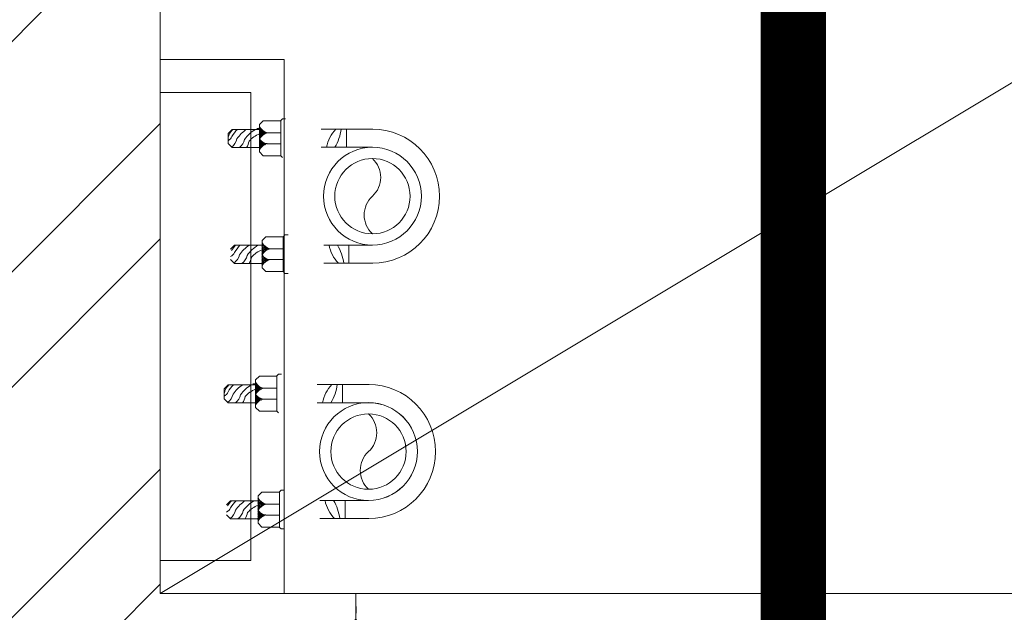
# Model space of a CAD drawing. Header units: inches. Extents: x 105152 to 158499, y 12149 to 30915.
# Tile 60 of 256: x 124161 to 124176, y 21575 to 21584. Entities that reach past the tile are written whole.
import ezdxf

# ---------------------------------------------------------------- set-up
doc = ezdxf.new("R2010")
doc.units = ezdxf.units.IN
doc.header["$MEASUREMENT"] = 0
doc.linetypes.add('HIDDEN', pattern=[0.375, 0.25, -0.125])
for name, color, linetype, lineweight in [('0-PIPE SUPPORT', 7, 'Continuous', 0), ('AR - PLAN', 251, 'Continuous', 5), ('CWS', 5, 'Continuous', 30), ('DRAINAGE ', 7, 'Continuous', 9), ('PD_BRICK WALL_115', 134, 'Continuous', 30), ('PD_ELEVATION_03', 80, 'Continuous', 25), ('PD_FIXTURE', 21, 'Continuous', 25), ('PD_HATCH', 45, 'Continuous', 9), ('PP-Domestic  Cold Water Supply', 5, 'Continuous', 25), ('PP-Soil Pipe', 1, 'Continuous', 25), ('RO PIPE ', 4, 'Continuous', 9)]:
    doc.layers.add(name, color=color, linetype=linetype, lineweight=lineweight)

# ---------------------------------------------------------------- blocks, each defined once
blk = doc.blocks.new('FIRST FLOOR PLAN 0')
at = {"layer": 'PD_HATCH', "lineweight": 5}
h = blk.add_hatch(dxfattribs=at)
h.set_pattern_fill('ANSI32', color=251, scale=10)
h.set_pattern_definition([(45, (26013.46920260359, 17879.3870099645), (-2.651650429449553, 2.651650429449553), []), (45, (26015.2369695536, 17879.3870099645), (-2.651650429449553, 2.651650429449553), [])])
h.paths.add_polyline_path([(-524.9997091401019, -8.999808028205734), (-530.9997091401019, -8.999808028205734), (-530.9997091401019, -44.99980802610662), (-524.9997091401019, -44.99980802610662)])
h.paths.add_polyline_path([(-524.9997091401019, -44.99980802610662), (-530.9997091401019, -44.99980802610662), (-530.9997091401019, -80.99980802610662), (-524.9997091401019, -80.99980802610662)])
h.paths.add_polyline_path([(-530.9997091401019, -80.99980802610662), (-530.9997091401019, -116.9998080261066), (-524.9997091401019, -116.9998080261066), (-524.9997091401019, -80.99980802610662)])
h.paths.add_polyline_path([(-524.9997091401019, -116.9998080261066), (-530.9997091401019, -116.9998080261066), (-530.9997091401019, -152.9998080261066), (-524.9997091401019, -152.9998080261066)])
h.paths.add_polyline_path([(-524.9997091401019, -152.9998080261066), (-530.9997091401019, -152.9998080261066), (-530.9997091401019, -188.9998080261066), (-524.9997091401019, -188.9998080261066)])
h.paths.add_polyline_path([(-524.9997091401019, -188.9998080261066), (-530.9997091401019, -188.9998080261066), (-530.9997091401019, -224.9998080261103), (-524.9997091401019, -224.9998080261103)])
h.paths.add_polyline_path([(-245.9997091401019, -8.99980802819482), (-254.9997091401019, -8.99980802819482), (-254.9997091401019, -98.49980802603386), (-259.4997091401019, -98.49980802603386), (-259.4997091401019, -102.9998080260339), (-254.9997091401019, -102.9998080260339), (-254.9997091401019, -112.9998080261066), (-245.9997091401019, -112.999808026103)])
h.paths.add_polyline_path([(-326.9997091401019, -8.999808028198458), (-331.4997091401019, -8.999808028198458), (-331.4997091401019, -98.49980802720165), (-335.9997091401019, -98.49980802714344), (-335.9997091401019, -102.9998080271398), (-301.4997091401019, -102.9998080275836), (-301.4997091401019, -98.49980802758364), (-326.9997091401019, -98.49980802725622)])
h.paths.add_polyline_path([(-331.4997091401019, -26.99980802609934), (-334.4997091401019, -26.99980802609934), (-334.4997091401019, -31.49980802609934), (-331.4997091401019, -31.49980802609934)], flags=17)
h.paths.add_polyline_path([(-358.4997091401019, -26.99980802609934), (-361.4997091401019, -26.99980802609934), (-361.4997091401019, -17.99980802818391), (-365.9997091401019, -17.99980802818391), (-365.9997091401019, -26.99980802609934), (-376.4997091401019, -26.99980802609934), (-376.4997091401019, -31.49980802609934), (-358.4997091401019, -31.49980802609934)])
h.paths.add_polyline_path([(-412.4997091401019, -8.999808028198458), (-416.9997091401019, -8.999808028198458), (-416.9997091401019, -24.99980802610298), (-416.9997091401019, -31.49980802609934), (-412.4997091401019, -31.49980802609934), (-412.4997091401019, -26.99980802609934)])
h.paths.add_polyline_path([(-121.4997091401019, -8.99980802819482), (-125.9997091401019, -8.99980802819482), (-125.9997091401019, -26.99980802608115), (-121.4997091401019, -26.99980802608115)])
at = {"layer": 'PD_BRICK WALL_115', "color": 251, "lineweight": 5}
for p, q in [((-361.4997091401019, -17.99980802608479), (-361.4997091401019, -26.99980802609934)), ((-361.4997091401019, -26.99980802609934), (-358.4997091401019, -26.99980802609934)), ((-358.4997091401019, -26.99980802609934), (-358.4997091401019, -31.49980802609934))]:
    blk.add_line(p, q, dxfattribs=at)
at = {"layer": 'PD_ELEVATION_03', "color": 251, "lineweight": 5, "ltscale": 12}
blk.add_line((-334.4997091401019, -26.99980802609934), (-358.4997091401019, -26.99980802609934), dxfattribs=at)
at = {"layer": 'PD_FIXTURE', "color": 251, "lineweight": 5, "ltscale": 12}
blk.add_line((-361.4997091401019, -26.99980802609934), (-331.4997091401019, -8.999808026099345), dxfattribs=at)
at = {"layer": 'PD_FIXTURE', "color": 251, "linetype": 'HIDDEN', "lineweight": 5, "ltscale": 0.2}
blk.add_arc((-334.4997091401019, -26.99980802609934), 24, 180, 270, dxfattribs=at)
blk = doc.blocks.new('*X425')
at = {"color": 0, "lineweight": 5}
for p, q in [((113.7279130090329, 341.4162965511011), (114.3176786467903, 342.0060621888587)), ((113.8423566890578, 341.3539635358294), (114.318169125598, 341.8297759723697)), ((113.6040440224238, 341.4692042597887), (113.7240518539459, 341.5892120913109)), ((113.9481308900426, 341.2829610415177), (114.3186596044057, 341.6534897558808)), ((114.0456951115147, 341.2037485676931), (114.3191500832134, 341.4772035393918)), ((114.1352787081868, 341.1165554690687), (114.3196405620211, 341.3009173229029)), ((114.2169109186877, 341.0214109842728), (114.3201310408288, 341.1246311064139)), ((114.2904245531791, 340.9181479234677), (114.3206215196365, 340.948344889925))]:
    blk.add_line(p, q, dxfattribs=at)
blk = doc.blocks.new('CWP P-PP')
at = {"layer": 'CWS', "color": 7, "lineweight": 5}
for p, q in [((-82.71713716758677, 0.6646382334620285), (-82.71713716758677, -63.19886979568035)), ((-60.32328139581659, 0.0344183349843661), (-60.32328139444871, -63.19886979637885)), ((60.32328138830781, 0.0344183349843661), (60.32328138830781, -60.09665964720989)), ((82.71713716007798, 0.3257447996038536), (82.71713716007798, -60.09665964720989)), ((-82.71772885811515, -32.02496213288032), (-60.3238730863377, -32.02496213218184)), ((82.71713716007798, -28.92275198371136), (60.32328139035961, -28.92275198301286)), ((-95.36961275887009, -107.2521274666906), (-95.36961275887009, -111.0118542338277)), ((47.67080579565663, -104.1499173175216), (47.67080579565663, -107.9096440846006)), ((47.67080579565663, -107.9096440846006), (50.00779535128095, -110.2466336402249)), ((95.40263760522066, -107.9096440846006), (93.06564804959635, -110.2466336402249)), ((95.40263760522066, -104.1499173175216), (95.40263760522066, -107.9096440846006)), ((-95.36961275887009, -111.0118542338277), (-93.03262320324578, -113.348843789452)), ((-93.33634073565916, -113.0451262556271), (-49.67105297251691, -113.0451262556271)), ((-93.03262320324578, -113.348843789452), (-93.03262320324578, -134.6550486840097)), ((-78.1886431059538, -129.8884280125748), (-78.1886431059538, -113.0451262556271)), ((-64.79892693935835, -113.0451262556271), (-64.79892693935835, -129.8523625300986)), ((-49.95498046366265, -113.348843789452), (-49.95498046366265, -134.6550486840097)), ((-47.63778094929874, -111.011854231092), (-49.67105297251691, -113.0451262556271)), ((49.70407781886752, -109.942916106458), (93.36936558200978, -109.942916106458)), ((50.00779535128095, -110.2466336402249), (50.00779535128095, -131.5528385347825)), ((64.85177544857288, -126.7862178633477), (64.85177544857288, -109.942916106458)), ((78.24149161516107, -109.942916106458), (78.24149161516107, -126.7501523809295)), ((93.06564804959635, -110.2466336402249), (93.06564804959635, -131.5528385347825)), ((50.00779535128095, -131.5528385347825), (54.642194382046, -136.1872375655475)), ((93.08543809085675, -131.5528385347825), (88.45103905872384, -136.1872375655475)), ((-93.03262320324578, -134.6550486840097), (-88.39822417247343, -139.2894477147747)), ((-88.39822417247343, -139.2894477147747), (-54.58937949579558, -139.2894477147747)), ((-83.39294072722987, -138.8735426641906), (-83.39294072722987, -142.633269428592)), ((-82.46564683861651, -173.2461569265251), (-82.46564683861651, -139.3172664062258)), ((-60.07179106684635, -173.2461569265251), (-60.07179106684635, -139.3172664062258)), ((-49.95498046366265, -134.6550486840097), (-54.58937949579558, -139.2894477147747)), ((54.642194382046, -136.1872375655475), (88.45103905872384, -136.1872375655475)), ((60.57477171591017, -170.1439467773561), (60.57477171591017, -136.2150562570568)), ((82.96862748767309, -170.1439467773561), (82.96862748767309, -136.2150562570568)), ((-82.46564683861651, -173.2461569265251), (-77.55553201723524, -178.1562717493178)), ((-77.55553201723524, -178.1562717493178), (-64.98190588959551, -178.1562717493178)), ((-60.07179106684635, -173.2461569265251), (-64.98190588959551, -178.1562717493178)), ((60.57477171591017, -170.1439467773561), (65.48488653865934, -175.0540616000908)), ((82.96862748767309, -170.1439467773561), (78.05851266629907, -175.0540616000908))]:
    blk.add_line(p, q, dxfattribs=at)
at = {"layer": 'CWS', "lineweight": 5, "ltscale": 150}
for radius in [60.35769972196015, 46.42899978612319]:
    blk.add_circle((-3.7543941e-09, 5.1295501e-09), radius, dxfattribs=at)
at = {"layer": 'CWS', "color": 7, "lineweight": 5}
for centre, radius, start, end in [((-3.7543941e-09, 0.0344183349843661), 82.7171371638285, 0, 180), ((90.54379750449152, -94.14620440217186), 59.24636958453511, 97.5911669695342, 120.6693025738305), ((-90.54438920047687, -97.24841455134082), 59.24636958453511, 59.33069742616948, 82.40883301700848), ((-52.42917220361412, -13.82200089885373), 43.54534346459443, 225.9278755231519, 259.5546032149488), ((52.42858050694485, -10.71979074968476), 43.54534346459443, 280.445396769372, 314.0721244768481), ((-93.69741632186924, -125.3638543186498), 16.15530296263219, 300.7438792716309, 344.2076702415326), ((-62.60639245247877, -125.3638543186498), 16.15530296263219, 195.7923297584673, 239.5399466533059), ((-78.56074965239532, -128.0027580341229), 13.8475783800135, 305.4061162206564, 352.7073083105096), ((-49.27967734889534, -125.3638543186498), 16.15530296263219, 195.7923297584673, 239.2561207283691), ((49.34300223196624, -122.2616441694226), 16.15530296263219, 300.7438792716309, 344.2076702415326), ((80.43402610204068, -122.2616441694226), 16.15530296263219, 195.7923297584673, 239.5399466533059), ((64.47966890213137, -124.900547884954), 13.8475783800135, 305.4061162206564, 352.7073083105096), ((93.76074120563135, -122.2616441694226), 16.15530296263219, 195.7923297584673, 239.2561207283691), ((-46.34175291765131, -123.1760463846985), 41.88452108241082, 210.4056170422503, 235.5622200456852), ((-46.16954925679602, -127.3813587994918), 32.96897738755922, 201.2251950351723, 229.0426328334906), ((96.69866563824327, -120.0738362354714), 41.88452108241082, 210.4056170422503, 235.5622200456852), ((96.87086929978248, -124.2791486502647), 32.96897738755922, 201.2251950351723, 229.0426328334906), ((-46.97424666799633, -132.2437013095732), 42.25266775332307, 212.861981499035, 235.7036392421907), ((-74.08183724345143, -174.9874032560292), 17.7369767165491, 37.82589613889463, 76.78780606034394), ((-72.05390218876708, -174.3808910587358), 22.51076711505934, 57.84012440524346, 79.05698375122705), ((96.06617188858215, -129.141491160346), 42.25266775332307, 212.861981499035, 235.7036392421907), ((68.95858131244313, -171.885193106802), 17.7369767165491, 37.82589613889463, 76.78780606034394), ((70.9865163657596, -171.2786809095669), 22.51076711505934, 57.84012440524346, 79.05698375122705), ((-49.08742828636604, -132.5695828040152), 47.63125660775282, 225.5117545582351, 238.8098845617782), ((-74.83858066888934, -184.4706053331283), 17.78911614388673, 36.90551395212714, 76.8201396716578), ((93.95299026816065, -129.4673726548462), 47.63125660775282, 225.5117545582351, 238.8098845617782), ((91.77827543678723, -133.0943670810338), 47.63125660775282, 229.0723411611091, 238.8098845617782), ((68.20183788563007, -181.3683951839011), 17.78911614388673, 36.90551395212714, 76.8201396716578), ((-51.26214311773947, -136.1965772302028), 47.63125660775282, 229.0723411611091, 238.8098845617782), ((-80.20266933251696, -199.0443497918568), 22.51076711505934, 68.11209673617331, 79.05698375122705), ((-76.92042963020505, -182.0635114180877), 9.302820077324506, 24.83496235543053, 70.10482528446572), ((66.11998892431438, -178.9613012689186), 9.302820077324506, 24.83496235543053, 70.10482528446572)]:
    blk.add_arc(centre, radius, start, end, dxfattribs=at)
at = {"layer": 'CWS', "lineweight": 5}
blk.add_arc((-3.7543941e-09, 0.0344183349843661), 60.32328139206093, 0, 180, dxfattribs=at)
at = {"layer": 'CWS', "lineweight": 5, "ltscale": 150}
for centre, start, end in [((-23.21449989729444, -21.21834066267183), 42.42769883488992, 137.5723011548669), ((23.21449988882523, 21.21834067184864), 222.4276988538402, 317.5723011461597)]:
    blk.add_arc(centre, 31.45045287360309, start, end, dxfattribs=at)
at = {"layer": 'CWS', "color": 7, "xscale": 11.58599757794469, "yscale": 11.58599757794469, "zscale": 11.58599757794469, "rotation": 270}
for p in [(-4034.734796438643, 1184.983112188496), (-4021.113316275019, 1185.019177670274), (-3891.694377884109, 1188.085322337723), (-3878.0728977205, 1188.121387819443)]:
    blk.add_blockref('*X425', p, dxfattribs=at)
blk = doc.blocks.new('RO PIPE')
at = {"layer": 'CWS', "color": 7, "lineweight": 5}
for p, q in [((1.334480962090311, 1.186905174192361), (1.381264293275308, 1.186905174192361)), ((1.381264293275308, 1.186905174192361), (1.410344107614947, 1.157825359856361)), ((1.406564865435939, 1.16160460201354), (1.406564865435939, 0.6182652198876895)), ((1.410344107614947, 1.157825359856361), (1.675463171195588, 1.157825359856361)), ((1.675463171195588, 1.157825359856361), (1.733130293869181, 1.100158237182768)), ((1.733130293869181, 1.100158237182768), (1.733130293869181, 0.6794653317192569)), ((-0.008357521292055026, 1.029466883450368), (0.7863139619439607, 1.029466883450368)), ((0.398408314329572, 1.029474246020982), (0.398408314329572, 0.750821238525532)), ((1.616150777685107, 0.9731175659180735), (1.406564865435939, 0.9731175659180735)), ((1.72795507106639, 1.037876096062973), (1.774738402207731, 1.037876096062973)), ((2.155663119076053, 1.026337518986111), (1.733476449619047, 1.026337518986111)), ((2.155663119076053, 1.026337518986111), (2.216761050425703, 0.9652395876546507)), ((2.216761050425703, 0.9652395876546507), (2.216761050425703, 0.808782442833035)), ((1.406564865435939, 0.8065055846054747), (1.615702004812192, 0.8065055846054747)), ((2.155663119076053, 0.747684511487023), (2.216761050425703, 0.808782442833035)), ((-0.0005155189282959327, 0.7508138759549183), (0.7863139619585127, 0.7508138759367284)), ((1.381264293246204, 0.5929646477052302), (1.406564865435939, 0.6182652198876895)), ((1.410344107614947, 0.6217982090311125), (1.675463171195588, 0.6217982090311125)), ((1.675463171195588, 0.6217982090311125), (1.733130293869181, 0.6794653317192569)), ((2.155663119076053, 0.747684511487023), (1.733476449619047, 0.747684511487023)), ((1.295879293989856, -0.5929867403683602), (1.342662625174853, -0.5929867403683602)), ((1.342662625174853, -0.5929867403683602), (1.371742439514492, -0.6220665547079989)), ((-0.0005155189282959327, -0.7504250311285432), (0.7477122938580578, -0.7504250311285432)), ((0.3598066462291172, -1.029078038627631), (0.3598066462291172, -0.750425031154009)), ((1.367963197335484, -0.6182873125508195), (1.367963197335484, -1.16162669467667)), ((1.371742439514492, -0.6220665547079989), (1.636861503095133, -0.6220665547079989)), ((1.636861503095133, -0.6220665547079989), (1.694528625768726, -0.6797336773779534)), ((1.694528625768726, -0.6797336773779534), (1.694528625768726, -1.100426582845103)), ((2.117061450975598, -0.7535543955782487), (1.694874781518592, -0.7535543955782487)), ((2.117061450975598, -0.7535543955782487), (2.178159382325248, -0.8146523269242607)), ((1.577549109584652, -0.8067743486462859), (1.367963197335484, -0.8067743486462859)), ((-0.00414057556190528, -1.029078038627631), (0.7477122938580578, -1.029078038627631)), ((1.367963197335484, -0.9733863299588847), (1.577100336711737, -0.9733863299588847)), ((2.117061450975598, -1.032207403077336), (1.694874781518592, -1.032207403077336)), ((2.117061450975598, -1.032207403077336), (2.178159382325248, -0.9711094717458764)), ((1.295879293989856, -1.186927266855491), (1.342662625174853, -1.186927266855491)), ((1.342662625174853, -1.186927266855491), (1.371742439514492, -1.157847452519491)), ((1.371742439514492, -1.157847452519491), (1.636861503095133, -1.157847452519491)), ((1.636861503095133, -1.158093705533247), (1.694528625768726, -1.100426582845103))]:
    blk.add_line(p, q, dxfattribs=at)
at = {"layer": 'CWS', "color": 4, "lineweight": 5, "ltscale": 150}
for radius in [0.7510477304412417, 0.5777290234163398]:
    blk.add_circle((-8.724202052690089e-05, 0.0001944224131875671), radius, dxfattribs=at)
at = {"layer": 'CWS', "color": 7, "lineweight": 5}
for centre, radius, start, end in [((1.559850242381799, 1.166097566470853), 0.201024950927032, 285.7923297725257, 329.256120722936), ((-0.0005155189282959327, 0.0001944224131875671), 1.029272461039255, 90, 270), ((1.210001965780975, 1.12686356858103), 0.7372191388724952, 187.5911669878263, 210.6693025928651), ((0.1719037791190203, 0.6525852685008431), 0.5418468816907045, 10.445396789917, 44.07212446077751), ((1.559850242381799, 0.7792232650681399), 0.201024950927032, 30.46005334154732, 74.2076702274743), ((1.584954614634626, 0.574695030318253), 0.4102422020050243, 40.95736716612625, 68.77480493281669), ((1.53262673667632, 0.5768378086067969), 0.5211808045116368, 34.43777996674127, 59.59438293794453), ((1.645458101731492, 0.5847081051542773), 0.5257617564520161, 34.29636075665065, 57.13801852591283), ((1.649513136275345, 0.6110030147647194), 0.5926890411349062, 31.19011543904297, 44.48824545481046), ((1.694644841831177, 0.6380635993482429), 0.5926890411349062, 31.19011543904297, 40.92765882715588), ((2.26537992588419, 0.9573368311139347), 0.1157575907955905, 199.8951747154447, 245.1650376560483), ((2.476677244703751, 0.9981786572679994), 0.2801077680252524, 190.9430162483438, 201.8879032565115), ((1.592686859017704, 0.977747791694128), 0.1723092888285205, 277.2926917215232, 324.5938837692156), ((1.559850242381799, 0.6133952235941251), 0.201024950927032, 30.74387927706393, 74.2076702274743), ((2.169782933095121, 0.8967812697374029), 0.2801077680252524, 190.9430162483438, 212.1598756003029), ((2.177329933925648, 0.9220154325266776), 0.2207061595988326, 193.2121939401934, 232.174103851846), ((2.29533206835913, 0.9314318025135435), 0.221354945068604, 193.1798603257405, 233.0944860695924), ((-0.0005155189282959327, 0.0001944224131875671), 0.7506194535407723, 90, 270), ((1.17140029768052, -1.126467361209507), 0.7372191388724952, 149.3306974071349, 172.4088330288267), ((0.1333021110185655, -0.6521890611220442), 0.5418468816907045, 315.9278755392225, 349.5546032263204), ((1.521248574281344, -0.6137943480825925), 0.201024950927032, 285.7923297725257, 329.256120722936), ((1.494025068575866, -1.203054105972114), 0.5211808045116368, 34.43777996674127, 59.59438293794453), ((1.606856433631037, -1.19518380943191), 0.5257617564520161, 34.29636075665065, 57.13801852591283), ((1.610911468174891, -1.168888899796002), 0.5926890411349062, 31.19011543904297, 44.48824545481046), ((1.656043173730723, -1.141828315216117), 0.5926890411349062, 31.19011543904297, 40.92765882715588), ((1.521248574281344, -1.00066864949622), 0.201024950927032, 30.46005334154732, 74.2076702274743), ((1.554085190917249, -0.8021441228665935), 0.1723092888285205, 277.2926917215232, 324.5938837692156), ((1.546352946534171, -1.205196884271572), 0.4102422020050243, 40.95736716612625, 68.77480493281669), ((2.256730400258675, -0.848460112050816), 0.221354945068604, 193.1798603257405, 233.0944860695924), ((2.226778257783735, -0.8225550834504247), 0.1157575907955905, 199.8951747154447, 245.1650376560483), ((1.521248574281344, -1.166496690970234), 0.201024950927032, 30.74387927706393, 74.2076702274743), ((2.131181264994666, -0.8831106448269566), 0.2801077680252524, 190.9430162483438, 212.1598756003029), ((2.138728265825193, -0.8578764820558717), 0.2207061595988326, 193.2121939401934, 232.174103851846)]:
    blk.add_arc(centre, radius, start, end, dxfattribs=at)
at = {"layer": 'CWS', "color": 4, "lineweight": 5, "ltscale": 150}
for centre, start, end in [((0.263938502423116, 0.2890589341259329), 132.4276988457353, 227.5723011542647), ((-0.2641129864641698, -0.2886700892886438), 312.4276988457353, 47.57230115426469)]:
    blk.add_arc(centre, 0.3913467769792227, start, end, dxfattribs=at)
at = {"layer": 'CWS', "color": 7, "xscale": -0.1441678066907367, "yscale": 0.1441678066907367, "zscale": 0.1441678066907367, "rotation": 179.9999999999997}
for p in [(-14.74516336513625, 50.20552739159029), (-14.74561213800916, 50.03603150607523), (-14.7837650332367, 48.42563547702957), (-14.78421380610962, 48.25613959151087)]:
    blk.add_blockref('*X425', p, dxfattribs=at)
blk = doc.blocks.new('DRAINAGE')
at = {"layer": 'PP-Soil Pipe', "color": 1, "ltscale": 0.015, "const_width": 0.9999999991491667}
blk.add_lwpolyline([(673.4864775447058, 631.2780957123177), (673.4864775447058, 446.397106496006)], dxfattribs=at)

msp = doc.modelspace()

# ---------------------------------------------------------------- block references
at = {"layer": 'AR - PLAN', "color": 251}
msp.add_blockref('FIRST FLOOR PLAN 0', (124524.8849565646, 21602.60288553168), dxfattribs=at)

# ---------------------------------------------------------------- next in the draw order: linework, layer by layer
at = {"layer": '0-PIPE SUPPORT'}
msp.add_lwpolyline([(124165.2843883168, 21583.80240414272), (124163.3852435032, 21583.80240414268), (124163.3852435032, 21583.29490414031), (124164.7758669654, 21583.29490414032), (124164.7758669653, 21576.11057769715), (124163.3852435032, 21576.11057769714), (124163.3852435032, 21575.60307769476), (124165.2843883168, 21575.60307769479)], close=True, dxfattribs=at)

# ---------------------------------------------------------------- next in the draw order: block references
at = {"layer": 'PP-Domestic  Cold Water Supply', "xscale": 0.01244327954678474, "yscale": 0.01244327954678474, "zscale": 0.01244327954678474, "rotation": 270}
msp.add_blockref('CWP P-PP', (124166.5815946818, 21577.78290040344), dxfattribs=at)
at = {"layer": 'RO PIPE ', "color": 1, "xscale": -1}
msp.add_blockref('RO PIPE', (124166.6418326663, 21581.70314021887), dxfattribs=at)

# ---------------------------------------------------------------- next in the draw order: block references
at = {"layer": 'DRAINAGE '}
msp.add_blockref('DRAINAGE', (123499.6171875, 20957.5107421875), dxfattribs=at)

doc.saveas('drawing.dxf')
